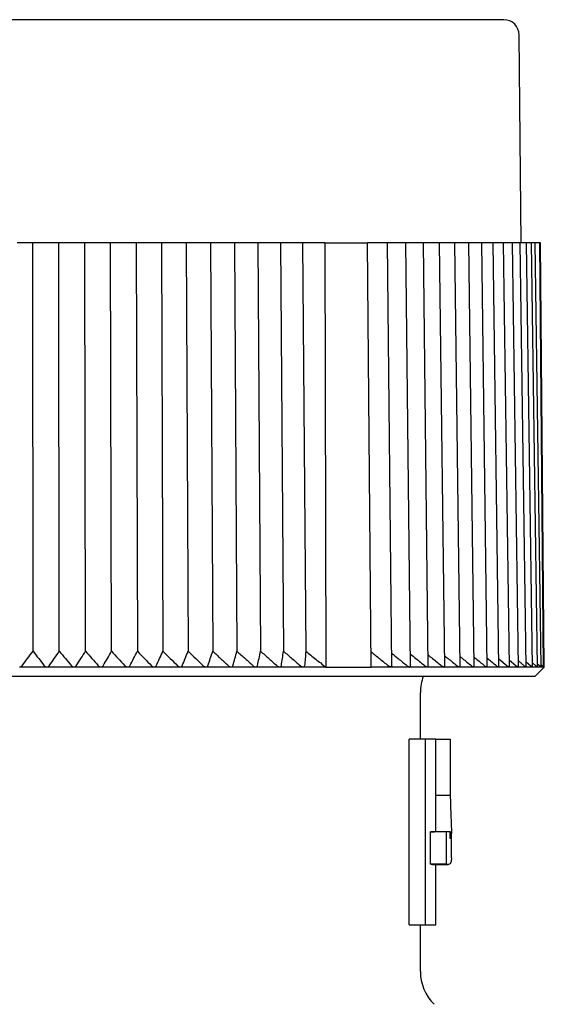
# Model space of a CAD drawing. Header units: millimetres. Extents: x 8 to 305, y 12 to 241.
# Tile 24 of 24: x 288 to 305, y 209 to 241. Entities that reach past the tile are written whole.
import ezdxf

# ---------------------------------------------------------------- set-up
doc = ezdxf.new("R2010")
doc.units = ezdxf.units.MM

msp = doc.modelspace()

# ---------------------------------------------------------------- linework, layer by layer
at = {"color": 7, "linetype": 'Continuous', "lineweight": 30}
for p, q in [((304.003, 233.975), (303.944, 240.679)), ((287.898, 233.975), (287.737, 233.975)), ((288.243, 233.975), (287.898, 233.975)), ((288.246, 220.782), (288.243, 233.975)), ((288.601, 233.975), (288.243, 233.975)), ((288.762, 233.975), (288.601, 233.975)), ((289.083, 233.975), (288.762, 233.975)), ((289.095, 220.782), (289.083, 233.975)), ((289.464, 233.975), (289.083, 233.975)), ((289.624, 233.975), (289.464, 233.975)), ((289.92, 233.975), (289.624, 233.975)), ((289.942, 220.782), (289.92, 233.975)), ((290.323, 233.975), (289.92, 233.975)), ((290.482, 233.975), (290.323, 233.975)), ((290.751, 233.975), (290.482, 233.975)), ((290.783, 220.782), (290.751, 233.975)), ((291.175, 233.975), (290.751, 233.975)), ((291.333, 233.975), (291.175, 233.975)), ((291.576, 233.975), (291.333, 233.975)), ((291.576, 233.975), (291.617, 220.782)), ((292.019, 233.975), (291.576, 233.975)), ((292.174, 233.975), (292.019, 233.975)), ((292.39, 233.975), (292.174, 233.975)), ((292.39, 233.975), (292.441, 220.782)), ((292.851, 233.975), (292.39, 233.975)), ((293.004, 233.975), (292.851, 233.975)), ((293.192, 233.975), (293.004, 233.975)), ((293.192, 233.975), (293.253, 220.782)), ((293.67, 233.975), (293.192, 233.975)), ((293.821, 233.975), (293.67, 233.975)), ((293.98, 233.975), (293.821, 233.975)), ((293.98, 233.975), (294.05, 220.782)), ((294.474, 233.975), (293.98, 233.975)), ((294.622, 233.975), (294.474, 233.975)), ((294.752, 233.975), (294.622, 233.975)), ((294.752, 233.975), (294.831, 220.782)), ((295.26, 233.975), (294.752, 233.975)), ((295.404, 233.975), (295.26, 233.975)), ((295.505, 233.975), (295.404, 233.975)), ((295.505, 233.975), (295.593, 220.782)), ((296.026, 233.975), (295.505, 233.975)), ((296.166, 233.975), (296.026, 233.975)), ((296.238, 233.975), (296.166, 233.975)), ((296.238, 233.975), (296.334, 220.782)), ((296.77, 233.975), (296.238, 233.975)), ((296.906, 233.975), (296.77, 233.975)), ((296.947, 233.975), (296.906, 233.975)), ((296.947, 233.975), (297.052, 220.782)), ((297.672, 233.975), (296.947, 233.975)), ((297.672, 233.975), (297.696, 220.275)), ((297.672, 233.975), (299.043, 233.975)), ((299.164, 220.275), (299.043, 233.975)), ((299.576, 233.975), (299.043, 233.975)), ((299.691, 233.975), (299.576, 233.975)), ((299.832, 220.305), (299.691, 233.975)), ((300.176, 233.975), (299.691, 233.975)), ((300.286, 233.975), (300.176, 233.975)), ((300.434, 220.302), (300.286, 233.975)), ((300.743, 233.975), (300.286, 233.975)), ((300.848, 233.975), (300.743, 233.975)), ((301.003, 220.298), (300.848, 233.975)), ((301.275, 233.975), (300.848, 233.975)), ((301.374, 233.975), (301.275, 233.975)), ((301.536, 220.295), (301.374, 233.975)), ((301.771, 233.975), (301.374, 233.975)), ((301.865, 233.975), (301.771, 233.975)), ((302.032, 220.292), (301.865, 233.975)), ((302.229, 233.975), (301.865, 233.975)), ((302.317, 233.975), (302.229, 233.975)), ((302.491, 220.289), (302.317, 233.975)), ((302.647, 233.975), (302.317, 233.975)), ((302.731, 233.975), (302.647, 233.975)), ((302.91, 220.286), (302.731, 233.975)), ((303.026, 233.975), (302.731, 233.975)), ((303.105, 233.975), (303.026, 233.975)), ((303.288, 220.284), (303.105, 233.975)), ((303.364, 233.975), (303.105, 233.975)), ((303.437, 233.975), (303.364, 233.975)), ((303.624, 220.282), (303.437, 233.975)), ((303.659, 233.975), (303.437, 233.975)), ((303.728, 233.975), (303.659, 233.975)), ((303.918, 220.28), (303.728, 233.975)), ((303.912, 233.975), (303.728, 233.975)), ((303.976, 233.975), (303.912, 233.975)), ((304.169, 220.279), (303.976, 233.975)), ((304.121, 233.975), (303.976, 233.975)), ((304.18, 233.975), (304.121, 233.975)), ((304.376, 220.278), (304.18, 233.975)), ((304.286, 233.975), (304.18, 233.975)), ((304.34, 233.975), (304.286, 233.975)), ((304.538, 220.277), (304.34, 233.975)), ((304.406, 233.975), (304.34, 233.975)), ((304.456, 233.975), (304.406, 233.975)), ((304.655, 220.276), (304.456, 233.975)), ((304.61, 233.975), (304.456, 233.975)), ((304.726, 220.275), (304.61, 233.975)), ((304.633, 233.975), (304.61, 233.975)), ((304.753, 220.275), (304.633, 233.975)), ((303.284, 220.537), (303.55, 220.316)), ((303.621, 220.508), (303.849, 220.316)), ((303.916, 220.478), (304.105, 220.316)), ((304.167, 220.447), (304.317, 220.316)), ((304.374, 220.414), (304.483, 220.316)), ((304.536, 220.379), (304.605, 220.316)), ((304.654, 220.344), (304.726, 220.275)), ((288.691, 220.275), (287.816, 220.275)), ((289.566, 220.275), (288.693, 220.275)), ((290.436, 220.275), (289.568, 220.275)), ((291.3, 220.275), (290.438, 220.275)), ((292.155, 220.275), (291.302, 220.275)), ((292.999, 220.275), (292.157, 220.275)), ((293.829, 220.275), (293.001, 220.275)), ((294.643, 220.275), (293.83, 220.275)), ((295.438, 220.275), (294.644, 220.275)), ((296.214, 220.275), (295.44, 220.275)), ((296.967, 220.275), (296.215, 220.275)), ((297.696, 220.275), (296.968, 220.275)), ((297.696, 220.275), (299.164, 220.275)), ((299.802, 220.275), (299.164, 220.275)), ((300.408, 220.275), (299.803, 220.275)), ((300.98, 220.275), (300.409, 220.275)), ((301.516, 220.275), (300.981, 220.275)), ((302.016, 220.275), (301.517, 220.275)), ((302.477, 220.275), (302.017, 220.275)), ((302.898, 220.275), (302.478, 220.275)), ((303.279, 220.275), (302.899, 220.275)), ((303.617, 220.275), (303.279, 220.275)), ((303.913, 220.275), (303.618, 220.275)), ((304.166, 220.275), (303.914, 220.275)), ((304.373, 220.275), (304.166, 220.275)), ((304.537, 220.275), (304.374, 220.275)), ((304.453, 219.975), (304.753, 220.275)), ((304.654, 220.275), (304.537, 220.275)), ((304.654, 220.275), (304.655, 220.276)), ((304.726, 220.275), (304.655, 220.275)), ((304.726, 220.275), (304.753, 220.275)), ((271.553, 219.975), (304.453, 219.975)), ((300.753, 217.949), (300.753, 219.452)), ((300.395, 211.949), (300.395, 217.949)), ((300.909, 217.949), (300.395, 217.949)), ((300.909, 217.949), (300.909, 211.949)), ((301.253, 217.949), (300.909, 217.949)), ((301.253, 214.978), (301.253, 217.949)), ((301.253, 217.949), (301.715, 217.949)), ((301.715, 217.949), (301.715, 216.126)), ((301.715, 216.126), (301.253, 216.126)), ((301.079, 213.911), (301.079, 214.948)), ((301.586, 214.948), (301.079, 214.948)), ((301.711, 214.948), (301.21, 214.948)), ((301.586, 214.948), (301.586, 213.911)), ((301.711, 214.855), (301.711, 214.948)), ((301.753, 214.116), (301.753, 214.978)), ((301.586, 213.911), (301.079, 213.911)), ((301.146, 213.894), (301.65, 213.894)), ((301.253, 211.949), (301.253, 213.894)), ((300.395, 211.949), (300.909, 211.949)), ((300.753, 210.445), (300.753, 211.949)), ((300.909, 211.949), (301.253, 211.949))]:
    msp.add_line(p, q, dxfattribs=at)
for centre, radius, start, end in [((303.444, 240.675), 0.5, 0.5, 90), ((302.253, 219.452), 1.5, 159.6025, 180), ((302.253, 210.445), 1.5, 180, 224.9977)]:
    msp.add_arc(centre, radius, start, end, dxfattribs=at)
for points, knots in [([(303.444, 241.175), (303.444, 241.175), (303.444, 241.175), (303.44, 241.175), (303.433, 241.175), (303.424, 241.175), (303.413, 241.175), (303.399, 241.175), (303.383, 241.175), (303.364, 241.175), (303.343, 241.175), (303.32, 241.175), (303.294, 241.175), (303.265, 241.175), (303.241, 241.175), (303.221, 241.175), (303.208, 241.175), (303.194, 241.175), (303.18, 241.175), (303.165, 241.175), (303.149, 241.175), (303.133, 241.175), (303.108, 241.175), (303.073, 241.175), (303.025, 241.175), (302.975, 241.175), (302.922, 241.175), (302.867, 241.175), (302.808, 241.175), (302.745, 241.175), (302.676, 241.175), (302.603, 241.175), (302.525, 241.175), (302.445, 241.175), (302.379, 241.175), (302.331, 241.175), (302.302, 241.175), (302.272, 241.175), (302.242, 241.175), (302.211, 241.175), (302.18, 241.175), (302.131, 241.175), (302.062, 241.175), (301.975, 241.175), (301.889, 241.175), (301.804, 241.175), (301.716, 241.175), (301.621, 241.175), (301.518, 241.175), (301.406, 241.175), (301.291, 241.175), (301.173, 241.175), (301.052, 241.175), (300.943, 241.175), (300.849, 241.175), (300.769, 241.175), (300.688, 241.175), (300.606, 241.175), (300.523, 241.175), (300.439, 241.175), (300.343, 241.175), (300.235, 241.175), (300.114, 241.175), (299.992, 241.175), (299.859, 241.175), (299.717, 241.175), (299.563, 241.175), (299.407, 241.175), (299.248, 241.175), (299.086, 241.175), (298.93, 241.175), (298.779, 241.175), (298.635, 241.175), (298.489, 241.175), (298.341, 241.175), (298.193, 241.175), (298.044, 241.175), (297.894, 241.175), (297.743, 241.175), (297.58, 241.175), (297.406, 241.175), (297.22, 241.175), (297.032, 241.175), (296.841, 241.175), (296.648, 241.175), (296.479, 241.175), (296.335, 241.175), (296.217, 241.175), (296.098, 241.175), (295.978, 241.175), (295.858, 241.175), (295.738, 241.175), (295.601, 241.175), (295.449, 241.175), (295.28, 241.175), (295.11, 241.175), (294.929, 241.175), (294.735, 241.175), (294.528, 241.175), (294.32, 241.175), (294.111, 241.175), (293.9, 241.175), (293.735, 241.175), (293.618, 241.175), (293.549, 241.175), (293.48, 241.175), (293.411, 241.175), (293.342, 241.175), (293.273, 241.175), (293.203, 241.175), (293.084, 241.175), (292.915, 241.175), (292.703, 241.175), (292.498, 241.175), (292.301, 241.175), (292.102, 241.175), (291.903, 241.175), (291.703, 241.175), (291.502, 241.175), (291.3, 241.175), (291.139, 241.175), (291.018, 241.175), (290.938, 241.175), (290.859, 241.175), (290.781, 241.175), (290.705, 241.175), (290.629, 241.175), (290.554, 241.175), (290.427, 241.175), (290.248, 241.175), (290.019, 241.175), (289.788, 241.175), (289.558, 241.175), (289.327, 241.175), (289.101, 241.175), (288.878, 241.175), (288.66, 241.175), (288.441, 241.175), (288.222, 241.175), (288.01, 241.175), (287.804, 241.175), (287.605, 241.175), (287.407, 241.175), (287.208, 241.175), (287.012, 241.175), (286.816, 241.175), (286.622, 241.175), (286.428, 241.175), (286.235, 241.175), (286.041, 241.175), (285.848, 241.175), (285.655, 241.175), (285.502, 241.175), (285.387, 241.175), (285.312, 241.175), (285.236, 241.175), (285.158, 241.175), (285.079, 241.175), (284.999, 241.175), (284.919, 241.175), (284.797, 241.175), (284.633, 241.175), (284.428, 241.175), (284.223, 241.175), (284.019, 241.175), (283.816, 241.175), (283.614, 241.175), (283.406, 241.175), (283.192, 241.175), (282.972, 241.175), (282.753, 241.175), (282.535, 241.175), (282.367, 241.175), (282.246, 241.175), (282.173, 241.175), (282.101, 241.175), (282.028, 241.175), (281.956, 241.175), (281.884, 241.175), (281.77, 241.175), (281.615, 241.175), (281.427, 241.175), (281.247, 241.175), (281.075, 241.175), (280.904, 241.175), (280.723, 241.175), (280.533, 241.175), (280.334, 241.175), (280.136, 241.175), (279.94, 241.175), (279.746, 241.175), (279.577, 241.175), (279.433, 241.175), (279.315, 241.175), (279.197, 241.175), (279.08, 241.175), (278.964, 241.175), (278.848, 241.175), (278.719, 241.175), (278.578, 241.175), (278.423, 241.175), (278.27, 241.175), (278.109, 241.175), (277.941, 241.175), (277.765, 241.175), (277.591, 241.175), (277.42, 241.175), (277.25, 241.175), (277.092, 241.175), (276.943, 241.175), (276.804, 241.175), (276.667, 241.175), (276.532, 241.175), (276.4, 241.175), (276.271, 241.175), (276.145, 241.175), (276.02, 241.175), (275.89, 241.175), (275.754, 241.175), (275.613, 241.175), (275.475, 241.175), (275.34, 241.175), (275.207, 241.175), (275.095, 241.175), (275.002, 241.175), (274.927, 241.175), (274.853, 241.175), (274.78, 241.175), (274.708, 241.175), (274.638, 241.175), (274.56, 241.175), (274.475, 241.175), (274.383, 241.175), (274.294, 241.175), (274.201, 241.175), (274.105, 241.175), (274.007, 241.175), (273.912, 241.175), (273.82, 241.175), (273.731, 241.175), (273.664, 241.175), (273.618, 241.175), (273.592, 241.175), (273.565, 241.175), (273.539, 241.175), (273.514, 241.175), (273.488, 241.175), (273.463, 241.175), (273.421, 241.175), (273.363, 241.175), (273.294, 241.175), (273.23, 241.175), (273.171, 241.175), (273.115, 241.175), (273.061, 241.175), (273.011, 241.175), (272.962, 241.175), (272.917, 241.175), (272.883, 241.175), (272.859, 241.175), (272.843, 241.175), (272.828, 241.175), (272.813, 241.175), (272.8, 241.175), (272.786, 241.175), (272.773, 241.175), (272.752, 241.175), (272.725, 241.175), (272.693, 241.175), (272.664, 241.175), (272.639, 241.175), (272.618, 241.175), (272.6, 241.175), (272.586, 241.175), (272.575, 241.175), (272.567, 241.175), (272.562, 241.175), (272.562, 241.175), (272.561, 241.175)], [0, 0, 0, 0, 0.004101, 0.008198, 0.012292, 0.016383, 0.020471, 0.024485, 0.028498, 0.032511, 0.036524, 0.040539, 0.044555, 0.048573, 0.052595, 0.054175, 0.055757, 0.057339, 0.058963, 0.060641, 0.062319, 0.063996, 0.065672, 0.070023, 0.07437, 0.078714, 0.083056, 0.087397, 0.091737, 0.096077, 0.100853, 0.105631, 0.110412, 0.115198, 0.11999, 0.121609, 0.123227, 0.124845, 0.126462, 0.128078, 0.129694, 0.131309, 0.135748, 0.140183, 0.144141, 0.148097, 0.152053, 0.156008, 0.160717, 0.165428, 0.170142, 0.17486, 0.179582, 0.18431, 0.187263, 0.190213, 0.193161, 0.196107, 0.199051, 0.201993, 0.204934, 0.208976, 0.213016, 0.217056, 0.221095, 0.225904, 0.230716, 0.23553, 0.240348, 0.245171, 0.25, 0.254133, 0.258262, 0.262386, 0.266506, 0.270624, 0.274666, 0.278706, 0.282746, 0.286785, 0.291594, 0.296406, 0.30122, 0.306038, 0.310861, 0.31569, 0.318581, 0.32147, 0.324356, 0.32724, 0.330123, 0.333004, 0.335883, 0.339841, 0.343797, 0.347753, 0.351708, 0.356418, 0.361129, 0.365843, 0.37056, 0.375282, 0.38001, 0.381533, 0.383056, 0.384577, 0.386098, 0.387619, 0.389139, 0.390658, 0.392177, 0.396948, 0.401715, 0.40597, 0.410223, 0.414476, 0.41873, 0.422985, 0.427242, 0.431501, 0.435764, 0.43744, 0.439117, 0.440794, 0.442432, 0.444015, 0.445597, 0.447179, 0.44876, 0.453548, 0.458331, 0.463111, 0.467889, 0.472667, 0.477444, 0.481949, 0.486457, 0.490967, 0.495481, 0.5, 0.504102, 0.5082, 0.512294, 0.516385, 0.520474, 0.524488, 0.528501, 0.532514, 0.536527, 0.540541, 0.544557, 0.548575, 0.552596, 0.554176, 0.555757, 0.557339, 0.558963, 0.560641, 0.562319, 0.563996, 0.565672, 0.570023, 0.57437, 0.578714, 0.583056, 0.587397, 0.591737, 0.596077, 0.600853, 0.605631, 0.610412, 0.615198, 0.61999, 0.621609, 0.623227, 0.624845, 0.626462, 0.628078, 0.629694, 0.631309, 0.635748, 0.640183, 0.644141, 0.648097, 0.652053, 0.656008, 0.660717, 0.665428, 0.670142, 0.67486, 0.679582, 0.68431, 0.687263, 0.690213, 0.693161, 0.696107, 0.699051, 0.701993, 0.704934, 0.708976, 0.713016, 0.717056, 0.721095, 0.725904, 0.730716, 0.73553, 0.740348, 0.745171, 0.75, 0.754133, 0.758262, 0.762386, 0.766506, 0.770624, 0.774666, 0.778706, 0.782746, 0.786785, 0.791594, 0.796406, 0.80122, 0.806038, 0.810861, 0.81569, 0.818581, 0.82147, 0.824356, 0.82724, 0.830123, 0.833004, 0.835883, 0.839841, 0.843797, 0.847753, 0.851708, 0.856418, 0.861129, 0.865843, 0.87056, 0.875282, 0.88001, 0.881533, 0.883056, 0.884577, 0.886098, 0.887619, 0.889139, 0.890658, 0.892177, 0.896948, 0.901715, 0.90597, 0.910223, 0.914476, 0.91873, 0.922985, 0.927242, 0.931501, 0.935764, 0.93744, 0.939117, 0.940794, 0.942432, 0.944014, 0.945596, 0.947178, 0.948759, 0.953546, 0.958329, 0.963109, 0.967887, 0.972664, 0.977441, 0.981947, 0.986455, 0.990966, 0.99548, 1, 1, 1, 1]), ([(287.896, 220.316), (287.954, 220.394), (288.07, 220.55), (288.187, 220.705), (288.246, 220.782)], [0, 0, 0, 0, 0.499996, 1, 1, 1, 1]), ([(288.246, 220.782), (288.307, 220.705), (288.428, 220.55), (288.549, 220.394), (288.61, 220.316)], [0, 0, 0, 0, 0.499996, 1, 1, 1, 1]), ([(288.77, 220.316), (288.824, 220.394), (288.932, 220.55), (289.041, 220.705), (289.095, 220.782)], [0, 0, 0, 0, 0.499996, 1, 1, 1, 1]), ([(289.095, 220.782), (289.16, 220.705), (289.29, 220.55), (289.418, 220.394), (289.483, 220.316)], [0, 0, 0, 0, 0.499996, 1, 1, 1, 1]), ([(289.643, 220.316), (289.692, 220.394), (289.792, 220.55), (289.892, 220.705), (289.942, 220.782)], [0, 0, 0, 0, 0.4999962, 1, 1, 1, 1]), ([(289.942, 220.782), (290.011, 220.705), (290.147, 220.55), (290.284, 220.394), (290.352, 220.316)], [0, 0, 0, 0, 0.499996, 1, 1, 1, 1]), ([(290.511, 220.316), (290.556, 220.394), (290.647, 220.55), (290.738, 220.705), (290.783, 220.782)], [0, 0, 0, 0, 0.499996, 1, 1, 1, 1]), ([(290.783, 220.782), (290.855, 220.705), (290.999, 220.55), (291.143, 220.394), (291.214, 220.316)], [0, 0, 0, 0, 0.499996, 1, 1, 1, 1]), ([(291.372, 220.316), (291.413, 220.394), (291.494, 220.55), (291.576, 220.705), (291.617, 220.782)], [0, 0, 0, 0, 0.499996, 1, 1, 1, 1]), ([(291.617, 220.782), (291.692, 220.705), (291.843, 220.55), (291.993, 220.394), (292.068, 220.316)], [0, 0, 0, 0, 0.499996, 1, 1, 1, 1]), ([(292.224, 220.316), (292.26, 220.394), (292.332, 220.55), (292.405, 220.705), (292.441, 220.782)], [0, 0, 0, 0, 0.4999962, 1, 1, 1, 1]), ([(292.441, 220.782), (292.519, 220.705), (292.676, 220.55), (292.833, 220.394), (292.911, 220.316)], [0, 0, 0, 0, 0.499996, 1, 1, 1, 1]), ([(293.064, 220.316), (293.095, 220.394), (293.158, 220.55), (293.221, 220.705), (293.253, 220.782)], [0, 0, 0, 0, 0.499996, 1, 1, 1, 1]), ([(293.253, 220.782), (293.334, 220.705), (293.497, 220.55), (293.659, 220.394), (293.74, 220.316)], [0, 0, 0, 0, 0.499996, 1, 1, 1, 1]), ([(293.891, 220.316), (293.917, 220.394), (293.97, 220.55), (294.023, 220.705), (294.05, 220.782)], [0, 0, 0, 0, 0.499996, 1, 1, 1, 1]), ([(294.05, 220.782), (294.134, 220.705), (294.302, 220.55), (294.47, 220.394), (294.554, 220.316)], [0, 0, 0, 0, 0.499996, 1, 1, 1, 1]), ([(294.701, 220.316), (294.723, 220.394), (294.766, 220.55), (294.809, 220.705), (294.831, 220.782)], [0, 0, 0, 0, 0.499996, 1, 1, 1, 1]), ([(294.831, 220.782), (294.917, 220.705), (295.09, 220.55), (295.263, 220.394), (295.349, 220.316)], [0, 0, 0, 0, 0.499996, 1, 1, 1, 1]), ([(295.493, 220.316), (295.509, 220.394), (295.543, 220.55), (295.576, 220.705), (295.593, 220.782)], [0, 0, 0, 0, 0.499996, 1, 1, 1, 1]), ([(295.593, 220.782), (295.681, 220.705), (295.859, 220.55), (296.036, 220.394), (296.124, 220.316)], [0, 0, 0, 0, 0.499996, 1, 1, 1, 1]), ([(296.264, 220.316), (296.276, 220.394), (296.299, 220.55), (296.322, 220.705), (296.334, 220.782)], [0, 0, 0, 0, 0.499996, 1, 1, 1, 1]), ([(296.334, 220.782), (296.425, 220.705), (296.606, 220.55), (296.787, 220.394), (296.877, 220.316)], [0, 0, 0, 0, 0.499996, 1, 1, 1, 1]), ([(297.052, 220.782), (297.046, 220.705), (297.033, 220.55), (297.02, 220.394), (297.013, 220.316)], [0, 0, 0, 0, 0.499996, 1, 1, 1, 1]), ([(297.052, 220.782), (297.105, 220.741), (297.212, 220.658), (297.372, 220.532), (297.533, 220.404), (297.641, 220.318), (297.696, 220.275)], [0, 0, 0, 0, 0.246332, 0.495108, 0.74633, 1, 1, 1, 1]), ([(299.16, 220.766), (299.25, 220.694), (299.436, 220.544), (299.621, 220.394), (299.717, 220.316)], [0, 0, 0, 0, 0.482111, 1, 1, 1, 1]), ([(299.827, 220.715), (299.896, 220.66), (300.062, 220.527), (300.228, 220.394), (300.324, 220.316)], [0, 0, 0, 0, 0.4151383, 1, 1, 1, 1]), ([(300.43, 220.69), (300.489, 220.644), (300.645, 220.519), (300.801, 220.394), (300.898, 220.316)], [0, 0, 0, 0, 0.376846, 1, 1, 1, 1]), ([(300.999, 220.666), (301.047, 220.627), (301.194, 220.511), (301.339, 220.394), (301.436, 220.316)], [0, 0, 0, 0, 0.332992, 1, 1, 1, 1]), ([(301.532, 220.641), (301.57, 220.611), (301.706, 220.503), (301.841, 220.394), (301.938, 220.316)], [0, 0, 0, 0, 0.281972, 1, 1, 1, 1]), ([(287.815, 220.275), (287.819, 220.275), (287.828, 220.276), (287.841, 220.278), (287.853, 220.282), (287.864, 220.288), (287.873, 220.294), (287.882, 220.3), (287.889, 220.308), (287.893, 220.313), (287.896, 220.316)], [0, 0, 0, 0, 0.127549, 0.255171, 0.381922, 0.508788, 0.628813, 0.74929, 0.869501, 1, 1, 1, 1]), ([(288.61, 220.316), (288.613, 220.312), (288.619, 220.305), (288.627, 220.298), (288.636, 220.292), (288.646, 220.286), (288.658, 220.281), (288.671, 220.277), (288.682, 220.275), (288.689, 220.275), (288.692, 220.275)], [0, 0, 0, 0, 0.195025, 0.295038, 0.395027, 0.535745, 0.679934, 0.797618, 0.918522, 1, 1, 1, 1]), ([(288.692, 220.275), (288.696, 220.275), (288.705, 220.276), (288.718, 220.278), (288.729, 220.282), (288.74, 220.288), (288.749, 220.294), (288.757, 220.3), (288.764, 220.308), (288.768, 220.313), (288.77, 220.316)], [0, 0, 0, 0, 0.127549, 0.255171, 0.381922, 0.508788, 0.628813, 0.74929, 0.869501, 1, 1, 1, 1]), ([(289.483, 220.316), (289.487, 220.312), (289.492, 220.305), (289.501, 220.298), (289.51, 220.292), (289.521, 220.286), (289.533, 220.281), (289.546, 220.277), (289.557, 220.275), (289.564, 220.275), (289.567, 220.275)], [0, 0, 0, 0, 0.195025, 0.295038, 0.395027, 0.535745, 0.679934, 0.797618, 0.918522, 1, 1, 1, 1]), ([(289.567, 220.275), (289.571, 220.275), (289.58, 220.276), (289.592, 220.278), (289.604, 220.282), (289.614, 220.288), (289.623, 220.294), (289.63, 220.3), (289.637, 220.308), (289.641, 220.313), (289.643, 220.316)], [0, 0, 0, 0, 0.127549, 0.255171, 0.381922, 0.508788, 0.628813, 0.74929, 0.869501, 1, 1, 1, 1]), ([(290.352, 220.316), (290.356, 220.312), (290.362, 220.305), (290.371, 220.298), (290.38, 220.292), (290.391, 220.286), (290.404, 220.281), (290.416, 220.277), (290.427, 220.275), (290.434, 220.275), (290.437, 220.275)], [0, 0, 0, 0, 0.195025, 0.295038, 0.395027, 0.535745, 0.679934, 0.797618, 0.918522, 1, 1, 1, 1]), ([(290.437, 220.275), (290.442, 220.275), (290.45, 220.276), (290.463, 220.278), (290.474, 220.282), (290.484, 220.288), (290.492, 220.294), (290.499, 220.3), (290.506, 220.308), (290.509, 220.313), (290.511, 220.316)], [0, 0, 0, 0, 0.127549, 0.255171, 0.381922, 0.508788, 0.628813, 0.74929, 0.869501, 1, 1, 1, 1]), ([(291.214, 220.316), (291.219, 220.312), (291.225, 220.305), (291.235, 220.298), (291.244, 220.292), (291.255, 220.286), (291.268, 220.281), (291.28, 220.277), (291.292, 220.275), (291.298, 220.275), (291.301, 220.275)], [0, 0, 0, 0, 0.195025, 0.295038, 0.395027, 0.535745, 0.679934, 0.797618, 0.918522, 1, 1, 1, 1]), ([(291.301, 220.275), (291.306, 220.275), (291.314, 220.276), (291.326, 220.278), (291.337, 220.282), (291.347, 220.288), (291.355, 220.294), (291.361, 220.3), (291.367, 220.308), (291.37, 220.313), (291.372, 220.316)], [0, 0, 0, 0, 0.127549, 0.255171, 0.381922, 0.508788, 0.628813, 0.74929, 0.869501, 1, 1, 1, 1]), ([(292.068, 220.316), (292.072, 220.312), (292.079, 220.305), (292.089, 220.298), (292.098, 220.292), (292.11, 220.286), (292.123, 220.281), (292.136, 220.277), (292.147, 220.275), (292.153, 220.275), (292.156, 220.275)], [0, 0, 0, 0, 0.195025, 0.295038, 0.395027, 0.535745, 0.679934, 0.797618, 0.918522, 1, 1, 1, 1]), ([(292.156, 220.275), (292.16, 220.275), (292.169, 220.276), (292.181, 220.278), (292.191, 220.282), (292.2, 220.288), (292.208, 220.294), (292.214, 220.3), (292.22, 220.308), (292.222, 220.313), (292.224, 220.316)], [0, 0, 0, 0, 0.127549, 0.255171, 0.381922, 0.508787, 0.628812, 0.749289, 0.8695, 1, 1, 1, 1]), ([(292.911, 220.316), (292.915, 220.312), (292.922, 220.305), (292.932, 220.298), (292.942, 220.292), (292.953, 220.286), (292.966, 220.281), (292.979, 220.277), (292.99, 220.275), (292.997, 220.275), (293, 220.275)], [0, 0, 0, 0, 0.195025, 0.295038, 0.395027, 0.535745, 0.679934, 0.797618, 0.918522, 1, 1, 1, 1]), ([(293, 220.275), (293.004, 220.275), (293.012, 220.276), (293.024, 220.278), (293.034, 220.282), (293.042, 220.288), (293.05, 220.294), (293.056, 220.3), (293.061, 220.308), (293.063, 220.313), (293.064, 220.316)], [0, 0, 0, 0, 0.127549, 0.255171, 0.381922, 0.508787, 0.628812, 0.749289, 0.8695, 1, 1, 1, 1]), ([(293.74, 220.316), (293.745, 220.312), (293.752, 220.305), (293.762, 220.298), (293.772, 220.292), (293.784, 220.286), (293.797, 220.281), (293.809, 220.277), (293.82, 220.275), (293.827, 220.275), (293.83, 220.275)], [0, 0, 0, 0, 0.195025, 0.295038, 0.395027, 0.535745, 0.679934, 0.797618, 0.918522, 1, 1, 1, 1]), ([(293.83, 220.275), (293.834, 220.275), (293.842, 220.276), (293.853, 220.278), (293.863, 220.282), (293.871, 220.288), (293.878, 220.294), (293.883, 220.3), (293.888, 220.308), (293.89, 220.313), (293.891, 220.316)], [0, 0, 0, 0, 0.127549, 0.255171, 0.381922, 0.508787, 0.628812, 0.749289, 0.8695, 1, 1, 1, 1]), ([(294.554, 220.316), (294.558, 220.312), (294.565, 220.305), (294.576, 220.298), (294.586, 220.292), (294.598, 220.286), (294.611, 220.281), (294.624, 220.277), (294.634, 220.275), (294.641, 220.275), (294.643, 220.275)], [0, 0, 0, 0, 0.195025, 0.295038, 0.395027, 0.535745, 0.679934, 0.797618, 0.918522, 1, 1, 1, 1]), ([(294.643, 220.275), (294.647, 220.275), (294.655, 220.276), (294.666, 220.278), (294.675, 220.282), (294.683, 220.288), (294.689, 220.294), (294.694, 220.3), (294.698, 220.308), (294.7, 220.313), (294.701, 220.316)], [0, 0, 0, 0, 0.127549, 0.255171, 0.381922, 0.508787, 0.628812, 0.749289, 0.8695, 1, 1, 1, 1]), ([(295.349, 220.316), (295.354, 220.312), (295.361, 220.305), (295.372, 220.298), (295.382, 220.292), (295.394, 220.286), (295.407, 220.281), (295.42, 220.277), (295.43, 220.275), (295.437, 220.275), (295.439, 220.275)], [0, 0, 0, 0, 0.195025, 0.295038, 0.395027, 0.535745, 0.679934, 0.797618, 0.918522, 1, 1, 1, 1]), ([(295.439, 220.275), (295.443, 220.275), (295.451, 220.276), (295.461, 220.278), (295.47, 220.282), (295.477, 220.288), (295.483, 220.294), (295.487, 220.3), (295.491, 220.308), (295.492, 220.313), (295.493, 220.316)], [0, 0, 0, 0, 0.127549, 0.255171, 0.381922, 0.508787, 0.628812, 0.749289, 0.8695, 1, 1, 1, 1]), ([(296.124, 220.316), (296.129, 220.312), (296.137, 220.305), (296.148, 220.298), (296.158, 220.292), (296.17, 220.286), (296.183, 220.281), (296.195, 220.277), (296.206, 220.275), (296.212, 220.275), (296.214, 220.275)], [0, 0, 0, 0, 0.195025, 0.295038, 0.395027, 0.535745, 0.679934, 0.797618, 0.918522, 1, 1, 1, 1]), ([(296.214, 220.275), (296.218, 220.275), (296.226, 220.276), (296.236, 220.278), (296.244, 220.282), (296.251, 220.288), (296.256, 220.294), (296.26, 220.3), (296.263, 220.308), (296.264, 220.313), (296.264, 220.316)], [0, 0, 0, 0, 0.127549, 0.255171, 0.381922, 0.508787, 0.628812, 0.749289, 0.8695, 1, 1, 1, 1]), ([(296.877, 220.316), (296.883, 220.312), (296.89, 220.305), (296.901, 220.298), (296.912, 220.292), (296.923, 220.286), (296.936, 220.281), (296.949, 220.277), (296.959, 220.275), (296.965, 220.275), (296.967, 220.275)], [0, 0, 0, 0, 0.195025, 0.295038, 0.395027, 0.535745, 0.679934, 0.797618, 0.918522, 1, 1, 1, 1]), ([(296.967, 220.275), (296.971, 220.275), (296.978, 220.276), (296.988, 220.278), (296.995, 220.282), (297.002, 220.288), (297.006, 220.294), (297.01, 220.3), (297.012, 220.308), (297.013, 220.313), (297.013, 220.316)], [0, 0, 0, 0, 0.127548, 0.255169, 0.38192, 0.508784, 0.628809, 0.749285, 0.869495, 1, 1, 1, 1]), ([(299.802, 220.275), (299.799, 220.275), (299.793, 220.276), (299.782, 220.278), (299.77, 220.282), (299.757, 220.288), (299.743, 220.297), (299.729, 220.306), (299.72, 220.313), (299.717, 220.316)], [0, 0, 0, 0, 0.125408, 0.255242, 0.380524, 0.508914, 0.686675, 0.869478, 1, 1, 1, 1]), ([(300.324, 220.316), (300.329, 220.312), (300.338, 220.305), (300.349, 220.298), (300.359, 220.292), (300.37, 220.286), (300.382, 220.281), (300.393, 220.277), (300.402, 220.275), (300.407, 220.275), (300.408, 220.275)], [0, 0, 0, 0, 0.195025, 0.295038, 0.395027, 0.535745, 0.679934, 0.797618, 0.918522, 1, 1, 1, 1]), ([(300.898, 220.316), (300.903, 220.312), (300.911, 220.305), (300.923, 220.298), (300.932, 220.292), (300.944, 220.286), (300.955, 220.281), (300.966, 220.277), (300.974, 220.275), (300.979, 220.275), (300.98, 220.275)], [0, 0, 0, 0, 0.195025, 0.295038, 0.395027, 0.535745, 0.679934, 0.797618, 0.918522, 1, 1, 1, 1]), ([(301.436, 220.316), (301.442, 220.312), (301.45, 220.305), (301.461, 220.298), (301.471, 220.292), (301.482, 220.286), (301.493, 220.281), (301.503, 220.277), (301.511, 220.275), (301.515, 220.275), (301.517, 220.275)], [0, 0, 0, 0, 0.195025, 0.295038, 0.395027, 0.535745, 0.679934, 0.797618, 0.918522, 1, 1, 1, 1]), ([(301.938, 220.316), (301.942, 220.313), (301.949, 220.307), (301.96, 220.3), (301.971, 220.292), (301.983, 220.286), (301.994, 220.28), (302.003, 220.277), (302.011, 220.275), (302.015, 220.275), (302.016, 220.275)], [0, 0, 0, 0, 0.13166, 0.263603, 0.395061, 0.537591, 0.679954, 0.799278, 0.918524, 1, 1, 1, 1]), ([(302.028, 220.616), (302.056, 220.594), (302.181, 220.494), (302.305, 220.394), (302.401, 220.316)], [0, 0, 0, 0, 0.221525, 1, 1, 1, 1]), ([(302.401, 220.316), (302.405, 220.313), (302.412, 220.307), (302.423, 220.3), (302.434, 220.292), (302.445, 220.286), (302.456, 220.28), (302.465, 220.277), (302.472, 220.275), (302.476, 220.275), (302.477, 220.275)], [0, 0, 0, 0, 0.1316601, 0.2636034, 0.3950609, 0.5375905, 0.6799545, 0.799278, 0.9185236, 1, 1, 1, 1]), ([(302.487, 220.59), (302.504, 220.577), (302.617, 220.486), (302.729, 220.394), (302.825, 220.316)], [0, 0, 0, 0, 0.148347, 1, 1, 1, 1]), ([(302.825, 220.316), (302.829, 220.313), (302.836, 220.307), (302.847, 220.3), (302.858, 220.292), (302.869, 220.286), (302.879, 220.28), (302.887, 220.277), (302.894, 220.275), (302.897, 220.275), (302.899, 220.275)], [0, 0, 0, 0, 0.1316601, 0.2636034, 0.3950609, 0.5375905, 0.6799545, 0.799278, 0.9185236, 1, 1, 1, 1]), ([(302.906, 220.564), (302.912, 220.559), (303.013, 220.477), (303.114, 220.394), (303.209, 220.316)], [0, 0, 0, 0, 0.057419, 1, 1, 1, 1]), ([(303.209, 220.316), (303.212, 220.313), (303.219, 220.307), (303.23, 220.3), (303.24, 220.292), (303.251, 220.286), (303.261, 220.28), (303.269, 220.277), (303.275, 220.275), (303.278, 220.275), (303.279, 220.275)], [0, 0, 0, 0, 0.13166, 0.263603, 0.395061, 0.537591, 0.679954, 0.799278, 0.918524, 1, 1, 1, 1]), ([(303.55, 220.316), (303.554, 220.313), (303.561, 220.307), (303.571, 220.3), (303.581, 220.292), (303.592, 220.286), (303.601, 220.28), (303.608, 220.277), (303.614, 220.275), (303.617, 220.275), (303.618, 220.275)], [0, 0, 0, 0, 0.1316601, 0.2636034, 0.3950609, 0.5375905, 0.6799545, 0.799278, 0.9185236, 1, 1, 1, 1]), ([(303.849, 220.316), (303.853, 220.313), (303.86, 220.307), (303.87, 220.3), (303.88, 220.292), (303.889, 220.286), (303.898, 220.28), (303.905, 220.277), (303.91, 220.275), (303.913, 220.275), (303.914, 220.275)], [0, 0, 0, 0, 0.13166, 0.263603, 0.395061, 0.537591, 0.679954, 0.799278, 0.918524, 1, 1, 1, 1]), ([(304.105, 220.316), (304.108, 220.313), (304.115, 220.307), (304.125, 220.3), (304.134, 220.292), (304.144, 220.286), (304.152, 220.28), (304.158, 220.277), (304.163, 220.275), (304.165, 220.275), (304.166, 220.275)], [0, 0, 0, 0, 0.13166, 0.263603, 0.395061, 0.537591, 0.679954, 0.799278, 0.918524, 1, 1, 1, 1]), ([(304.317, 220.316), (304.32, 220.313), (304.326, 220.307), (304.336, 220.3), (304.345, 220.292), (304.354, 220.286), (304.361, 220.28), (304.367, 220.277), (304.371, 220.275), (304.373, 220.275), (304.374, 220.275)], [0, 0, 0, 0, 0.13166, 0.263603, 0.395061, 0.537591, 0.679954, 0.799278, 0.918524, 1, 1, 1, 1]), ([(304.483, 220.316), (304.487, 220.313), (304.493, 220.307), (304.502, 220.3), (304.511, 220.292), (304.519, 220.286), (304.526, 220.28), (304.531, 220.277), (304.535, 220.275), (304.536, 220.275), (304.537, 220.275)], [0, 0, 0, 0, 0.13166, 0.263603, 0.395061, 0.537591, 0.679954, 0.799278, 0.918524, 1, 1, 1, 1]), ([(304.605, 220.316), (304.608, 220.313), (304.614, 220.307), (304.623, 220.3), (304.631, 220.292), (304.639, 220.286), (304.645, 220.28), (304.65, 220.277), (304.653, 220.275), (304.654, 220.275), (304.654, 220.275)], [0, 0, 0, 0, 0.13166, 0.263603, 0.395061, 0.537591, 0.679954, 0.799278, 0.918524, 1, 1, 1, 1]), ([(299.832, 220.305), (299.832, 220.305), (299.832, 220.302), (299.831, 220.298), (299.83, 220.292), (299.827, 220.286), (299.822, 220.281), (299.816, 220.277), (299.809, 220.275), (299.804, 220.275), (299.802, 220.275)], [0, 0, 0, 0, 0.02549, 0.146567, 0.267614, 0.437969, 0.612526, 0.754995, 0.901362, 1, 1, 1, 1]), ([(300.408, 220.275), (300.411, 220.275), (300.417, 220.276), (300.424, 220.278), (300.429, 220.282), (300.432, 220.288), (300.434, 220.295), (300.434, 220.3), (300.434, 220.302)], [0, 0, 0, 0, 0.163919, 0.333624, 0.497377, 0.665194, 0.897544, 1, 1, 1, 1]), ([(300.98, 220.275), (300.983, 220.275), (300.988, 220.276), (300.994, 220.278), (300.999, 220.282), (301.002, 220.288), (301.003, 220.294), (301.003, 220.298), (301.003, 220.298)], [0, 0, 0, 0, 0.178199, 0.36269, 0.54071, 0.723147, 0.975739, 1, 1, 1, 1]), ([(301.517, 220.275), (301.519, 220.275), (301.524, 220.276), (301.53, 220.278), (301.533, 220.282), (301.536, 220.288), (301.536, 220.292), (301.536, 220.295)], [0, 0, 0, 0, 0.194433, 0.39573, 0.589968, 0.789025, 1, 1, 1, 1]), ([(302.016, 220.275), (302.019, 220.275), (302.023, 220.276), (302.028, 220.278), (302.031, 220.282), (302.032, 220.287), (302.032, 220.291), (302.032, 220.292)], [0, 0, 0, 0, 0.213612, 0.434765, 0.648162, 0.866854, 1, 1, 1, 1]), ([(302.477, 220.275), (302.479, 220.275), (302.484, 220.276), (302.488, 220.278), (302.49, 220.282), (302.491, 220.286), (302.491, 220.289), (302.491, 220.289)], [0, 0, 0, 0, 0.2369749, 0.4823153, 0.7190514, 0.961662, 1, 1, 1, 1]), ([(302.899, 220.275), (302.9, 220.275), (302.904, 220.276), (302.908, 220.278), (302.909, 220.282), (302.909, 220.285), (302.909, 220.286)], [0, 0, 0, 0, 0.265006, 0.539367, 0.804106, 1, 1, 1, 1]), ([(303.279, 220.275), (303.281, 220.275), (303.284, 220.276), (303.287, 220.278), (303.288, 220.281), (303.288, 220.284), (303.288, 220.284)], [0, 0, 0, 0, 0.299895, 0.610376, 0.909969, 1, 1, 1, 1]), ([(303.618, 220.275), (303.619, 220.275), (303.622, 220.276), (303.624, 220.278), (303.624, 220.281), (303.624, 220.282)], [0, 0, 0, 0, 0.344678, 0.701523, 1, 1, 1, 1]), ([(303.914, 220.275), (303.915, 220.275), (303.917, 220.276), (303.919, 220.278), (303.918, 220.28), (303.918, 220.28)], [0, 0, 0, 0, 0.40336, 0.82096, 1, 1, 1, 1]), ([(304.166, 220.275), (304.167, 220.275), (304.169, 220.276), (304.169, 220.277), (304.169, 220.279), (304.169, 220.279)], [0, 0, 0, 0, 0.486089, 0.989337, 1, 1, 1, 1]), ([(304.374, 220.275), (304.374, 220.275), (304.376, 220.275), (304.376, 220.277), (304.376, 220.278)], [0, 0, 0, 0, 0.606904, 1, 1, 1, 1]), ([(304.537, 220.275), (304.537, 220.275), (304.538, 220.275), (304.538, 220.276), (304.538, 220.277)], [0, 0, 0, 0, 0.807425, 1, 1, 1, 1]), ([(301.715, 216.126), (301.718, 216.023), (301.72, 215.921), (301.725, 215.727), (301.729, 215.634), (301.739, 215.382), (301.746, 215.242), (301.754, 215.013), (301.754, 214.925), (301.745, 214.802), (301.736, 214.767), (301.721, 214.736)], [0, 0, 0, 0, 0.125, 0.125, 0.25, 0.25, 0.5, 0.5, 0.75, 0.75, 1, 1, 1, 1]), ([(301.253, 214.948), (301.253, 214.949), (301.253, 214.958), (301.253, 214.968), (301.253, 214.978)], [0, 0, 0, 0, 0.080346, 1, 1, 1, 1]), ([(301.721, 214.736), (301.721, 214.734), (301.72, 214.734), (301.719, 214.737), (301.718, 214.739), (301.717, 214.744), (301.716, 214.751), (301.715, 214.758), (301.714, 214.767), (301.714, 214.777), (301.713, 214.787), (301.712, 214.799), (301.712, 214.812), (301.712, 214.825), (301.711, 214.84), (301.711, 214.855)], [0, 0, 0, 0, 0.0000404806, 0.0000404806, 0.0000404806, 0.0000809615, 0.0000809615, 0.0000809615, 0.0001214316, 0.0001214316, 0.0001214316, 0.0001618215, 0.0001618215, 0.0001618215, 0.0002052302, 0.0002052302, 0.0002052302, 0.0002052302]), ([(301.146, 213.894), (301.145, 213.894), (301.138, 213.893), (301.123, 213.896), (301.102, 213.901), (301.087, 213.907), (301.079, 213.911)], [0, 0, 0, 0, 0.077292, 0.384366, 0.692183, 1, 1, 1, 1])]:
    msp.add_open_spline(points, degree=3, knots=knots, dxfattribs=at)
for points in [[(301.079, 214.948), (301.137, 214.948), (301.181, 214.948), (301.21, 214.948)], [(301.711, 214.948), (301.684, 214.948), (301.642, 214.948), (301.586, 214.948)], [(301.753, 214.116), (301.753, 213.925), (301.699, 213.858), (301.586, 213.911)]]:
    msp.add_open_spline(points, degree=3, dxfattribs=at)

doc.saveas('drawing.dxf')
